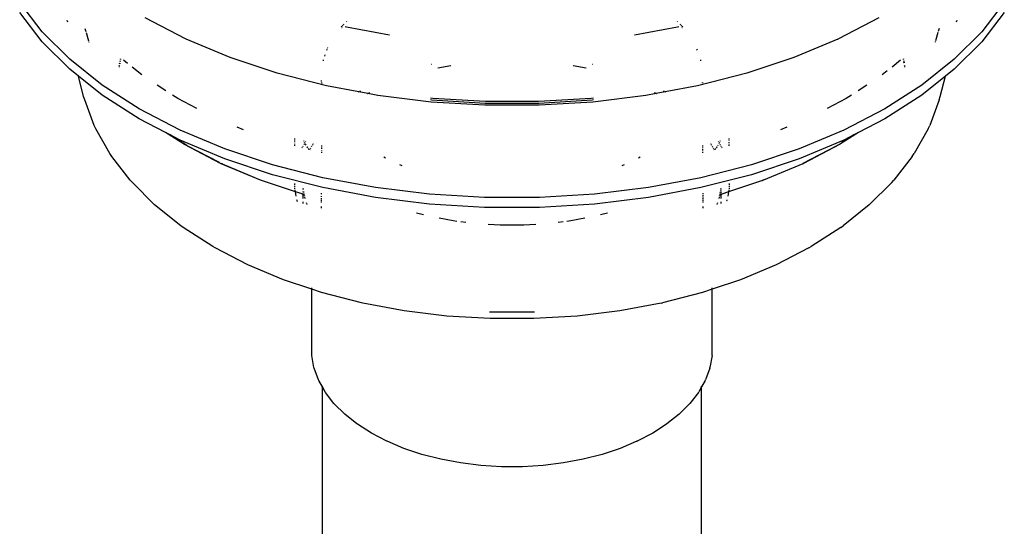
# Model space of a CAD drawing. Extents: x -17300 to -11339, y 1971 to 5059.
# Tile 61 of 81: x -13689 to -13666, y 3232 to 3244. Entities that reach past the tile are written whole.
import ezdxf

# ---------------------------------------------------------------- set-up
doc = ezdxf.new("R2010")
doc.units = 0
doc.header["$MEASUREMENT"] = 0
doc.layers.get('0').update_dxf_attribs({"linetype": 'CONTINUOUS'})
doc.layers.add('TANK-SLOPE', color=2, linetype='CONTINUOUS')

# ---------------------------------------------------------------- blocks, each defined once
blk = doc.blocks.new('5-6 TANKS')
for p, q in [((-10.675, 103.925), (-10.941, 104.27)), ((0.73, 104.27), (0.464, 103.925)), ((-10.675, 103.807), (-10.941, 104.153)), ((0.73, 104.153), (0.464, 103.807)), ((-10.371, 104.038), (-10.378, 104.058)), ((-8.974, 103.841), (-9.452, 104.09)), ((-7.114, 103.997), (-7.108, 104.003)), ((-7.102, 104.009), (-7.095, 104.016)), ((-7.069, 104.041), (-7.064, 104.047)), ((-3.148, 104.047), (-3.142, 104.041)), ((-3.117, 104.016), (-3.11, 104.009)), ((-3.103, 104.003), (-3.097, 103.997)), ((-0.759, 104.09), (-1.237, 103.841)), ((0.167, 104.058), (0.159, 104.038)), ((-10.348, 103.598), (-10.675, 103.925)), ((-10.169, 103.965), (-10.158, 103.929)), ((-10.154, 103.915), (-10.126, 103.818)), ((-7.128, 103.98), (-7.12, 103.991)), ((-7.12, 103.973), (-7.122, 103.973)), ((-7.067, 103.979), (-7.082, 103.983)), ((-6.556, 103.883), (-7.067, 103.979)), ((-3.145, 103.979), (-3.655, 103.883)), ((-3.129, 103.983), (-3.145, 103.979)), ((-3.092, 103.991), (-3.084, 103.98)), ((-3.09, 103.973), (-3.091, 103.973)), ((-0.057, 103.915), (-0.085, 103.818)), ((-0.043, 103.965), (-0.053, 103.929)), ((0.464, 103.925), (0.137, 103.598)), ((-10.348, 103.48), (-10.675, 103.807)), ((-10.124, 103.808), (-10.122, 103.802)), ((-8.967, 103.838), (-8.974, 103.841)), ((-8.447, 103.62), (-8.967, 103.838)), ((-1.245, 103.838), (-1.764, 103.62)), ((-1.245, 103.838), (-1.237, 103.841)), ((-0.088, 103.808), (-0.09, 103.802)), ((0.464, 103.807), (0.137, 103.48)), ((-7.326, 103.635), (-7.32, 103.65)), ((-7.299, 103.706), (-7.295, 103.719)), ((-7.291, 103.73), (-7.288, 103.738)), ((-7.288, 103.738), (-7.287, 103.74)), ((-2.917, 103.719), (-2.912, 103.706)), ((-9.964, 103.292), (-10.348, 103.598)), ((-9.757, 103.546), (-9.755, 103.555)), ((-9.754, 103.554), (-9.756, 103.545)), ((-9.752, 103.573), (-9.751, 103.582)), ((-9.75, 103.581), (-9.751, 103.573)), ((-9.748, 103.598), (-9.746, 103.605)), ((-9.745, 103.604), (-9.747, 103.597)), ((-9.662, 103.548), (-9.711, 103.586)), ((-7.891, 103.435), (-8.447, 103.62)), ((-7.341, 103.58), (-7.339, 103.593)), ((-6.06, 103.539), (-6.056, 103.54)), ((-4.155, 103.54), (-4.151, 103.539)), ((-2.873, 103.593), (-2.87, 103.58)), ((-1.764, 103.62), (-2.321, 103.435)), ((-0.501, 103.586), (-0.601, 103.506)), ((-0.465, 103.597), (-0.466, 103.604)), ((-0.465, 103.605), (-0.464, 103.598)), ((-0.46, 103.573), (-0.462, 103.581)), ((-0.461, 103.582), (-0.459, 103.573)), ((-0.457, 103.554), (-0.459, 103.564)), ((-0.458, 103.564), (-0.456, 103.555)), ((0.137, 103.598), (-0.248, 103.292)), ((-10.245, 103.398), (-10.348, 103.48)), ((-9.763, 103.508), (-9.763, 103.506)), ((-9.762, 103.517), (-9.761, 103.526)), ((-9.76, 103.526), (-9.761, 103.516)), ((-9.495, 103.415), (-9.61, 103.506)), ((-7.304, 103.284), (-7.891, 103.435)), ((-5.984, 103.496), (-5.83, 103.524)), ((-4.382, 103.524), (-4.228, 103.496)), ((-2.321, 103.435), (-2.907, 103.284)), ((-0.657, 103.462), (-0.716, 103.415)), ((-0.45, 103.516), (-0.452, 103.526)), ((-0.451, 103.526), (-0.449, 103.517)), ((-0.448, 103.506), (-0.448, 103.508)), ((0.137, 103.48), (0.034, 103.398)), ((-10.183, 103.158), (-10.245, 103.398)), ((-9.964, 103.175), (-10.245, 103.398)), ((-7.362, 103.335), (-7.362, 103.347)), ((-7.362, 103.324), (-7.362, 103.315)), ((-7.362, 103.308), (-7.362, 103.302)), ((-7.358, 103.314), (-7.36, 103.324)), ((-7.356, 103.301), (-7.357, 103.307)), ((-2.851, 103.324), (-2.853, 103.314)), ((-2.849, 103.324), (-2.849, 103.315)), ((0.034, 103.398), (-0.248, 103.175)), ((-0.029, 103.158), (0.034, 103.398)), ((-9.526, 103.011), (-9.964, 103.292)), ((-9.209, 103.225), (-9.313, 103.292)), ((-6.923, 103.212), (-7.304, 103.284)), ((-6.925, 103.211), (-6.923, 103.212)), ((-6.923, 103.212), (-6.916, 103.216)), ((-6.815, 103.192), (-6.923, 103.212)), ((-6.909, 103.22), (-6.899, 103.225)), ((-6.817, 103.191), (-6.815, 103.192)), ((-6.815, 103.192), (-6.809, 103.196)), ((-6.694, 103.169), (-6.815, 103.192)), ((-6.801, 103.2), (-6.791, 103.205)), ((-3.396, 103.192), (-3.518, 103.169)), ((-3.42, 103.205), (-3.41, 103.2)), ((-3.403, 103.196), (-3.396, 103.192)), ((-3.289, 103.212), (-3.396, 103.192)), ((-3.396, 103.192), (-3.394, 103.191)), ((-3.313, 103.225), (-3.303, 103.22)), ((-3.295, 103.216), (-3.289, 103.212)), ((-2.907, 103.284), (-3.289, 103.212)), ((-3.289, 103.212), (-3.287, 103.211)), ((-0.898, 103.292), (-1.002, 103.225)), ((-0.248, 103.292), (-0.686, 103.011)), ((-10.169, 103.116), (-10.183, 103.158)), ((-10.057, 102.813), (-10.169, 103.116)), ((-9.526, 102.894), (-9.964, 103.175)), ((-9.065, 103.133), (-9.13, 103.175)), ((-8.842, 103.017), (-9.065, 103.133)), ((-6.065, 103.092), (-6.694, 103.169)), ((-6.043, 103.135), (-6.073, 103.139)), ((-6.054, 103.114), (-6.072, 103.116)), ((-5.427, 103.054), (-6.065, 103.092)), ((-5.423, 103.075), (-6.054, 103.114)), ((-5.419, 103.097), (-6.043, 103.135)), ((-4.788, 103.075), (-5.423, 103.075)), ((-4.792, 103.097), (-5.419, 103.097)), ((-4.169, 103.135), (-4.792, 103.097)), ((-4.157, 103.114), (-4.788, 103.075)), ((-4.146, 103.092), (-4.785, 103.054)), ((-4.139, 103.139), (-4.169, 103.135)), ((-4.14, 103.116), (-4.157, 103.114)), ((-3.518, 103.169), (-4.146, 103.092)), ((-1.146, 103.133), (-1.37, 103.017)), ((-1.082, 103.175), (-1.146, 103.133)), ((-0.248, 103.175), (-0.686, 102.894)), ((-0.043, 103.116), (-0.154, 102.813)), ((-0.043, 103.116), (-0.029, 103.158)), ((-9.04, 102.759), (-9.526, 103.011)), ((-4.785, 103.054), (-5.427, 103.054)), ((-0.686, 103.011), (-1.172, 102.759)), ((-9.214, 102.732), (-9.526, 102.894)), ((-0.686, 102.894), (-0.998, 102.732)), ((-10.038, 102.774), (-10.057, 102.813)), ((-9.873, 102.481), (-10.038, 102.774)), ((-8.988, 102.587), (-9.214, 102.732)), ((-9.157, 102.702), (-9.214, 102.732)), ((-8.51, 102.537), (-9.04, 102.759)), ((-8.288, 102.763), (-8.363, 102.795)), ((-1.848, 102.795), (-1.924, 102.763)), ((-1.172, 102.759), (-1.701, 102.537)), ((-0.998, 102.732), (-1.223, 102.587)), ((-0.998, 102.732), (-1.054, 102.702)), ((-0.173, 102.774), (-0.338, 102.481)), ((-0.173, 102.774), (-0.154, 102.813)), ((-9.015, 102.611), (-9.157, 102.702)), ((-9.04, 102.641), (-9.157, 102.702)), ((-8.51, 102.419), (-9.04, 102.641)), ((-8.962, 102.577), (-9.008, 102.607)), ((-7.681, 102.65), (-7.681, 102.658)), ((-7.681, 102.634), (-7.681, 102.642)), ((-7.681, 102.616), (-7.681, 102.625)), ((-7.681, 102.589), (-7.681, 102.598)), ((-7.57, 102.622), (-7.575, 102.631)), ((-7.571, 102.588), (-7.567, 102.595)), ((-7.561, 102.606), (-7.564, 102.612)), ((-7.562, 102.603), (-7.561, 102.606)), ((-7.561, 102.606), (-7.558, 102.61)), ((-7.559, 102.602), (-7.561, 102.606)), ((-7.554, 102.618), (-7.55, 102.624)), ((-7.464, 102.594), (-7.46, 102.601)), ((-2.751, 102.601), (-2.747, 102.594)), ((-2.661, 102.624), (-2.657, 102.618)), ((-2.653, 102.61), (-2.651, 102.606)), ((-2.651, 102.606), (-2.653, 102.602)), ((-2.647, 102.612), (-2.651, 102.606)), ((-2.651, 102.606), (-2.649, 102.603)), ((-2.637, 102.631), (-2.642, 102.622)), ((-2.53, 102.65), (-2.53, 102.658)), ((-2.53, 102.634), (-2.53, 102.642)), ((-2.53, 102.607), (-2.53, 102.616)), ((-2.53, 102.589), (-2.53, 102.598)), ((-1.172, 102.641), (-1.701, 102.419)), ((-1.054, 102.702), (-1.196, 102.611)), ((-1.054, 102.702), (-1.172, 102.641)), ((-9.85, 102.446), (-9.873, 102.481)), ((-8.561, 102.365), (-8.988, 102.587)), ((-8.958, 102.574), (-8.962, 102.577)), ((-8.957, 102.574), (-8.958, 102.574)), ((-8.574, 102.375), (-8.957, 102.574)), ((-7.944, 102.348), (-8.51, 102.537)), ((-7.681, 102.572), (-7.681, 102.581)), ((-7.592, 102.549), (-7.588, 102.557)), ((-7.584, 102.564), (-7.58, 102.572)), ((-7.547, 102.582), (-7.553, 102.592)), ((-7.53, 102.551), (-7.536, 102.561)), ((-7.525, 102.549), (-7.534, 102.56)), ((-7.509, 102.528), (-7.517, 102.539)), ((-7.502, 102.527), (-7.498, 102.534)), ((-7.494, 102.541), (-7.49, 102.549)), ((-7.481, 102.565), (-7.477, 102.572)), ((-7.472, 102.58), (-7.468, 102.587)), ((-7.365, 102.577), (-7.365, 102.569)), ((-7.365, 102.561), (-7.365, 102.552)), ((-7.365, 102.544), (-7.365, 102.535)), ((-7.365, 102.517), (-7.365, 102.508)), ((-7.365, 102.499), (-7.365, 102.491)), ((-2.846, 102.577), (-2.846, 102.569)), ((-2.846, 102.561), (-2.846, 102.552)), ((-2.846, 102.535), (-2.846, 102.526)), ((-2.846, 102.517), (-2.846, 102.508)), ((-2.846, 102.499), (-2.846, 102.491)), ((-2.743, 102.587), (-2.739, 102.58)), ((-2.731, 102.565), (-2.726, 102.557)), ((-2.722, 102.549), (-2.717, 102.541)), ((-2.713, 102.534), (-2.709, 102.527)), ((-2.694, 102.539), (-2.703, 102.528)), ((-2.677, 102.56), (-2.686, 102.549)), ((-2.676, 102.561), (-2.682, 102.551)), ((-2.664, 102.582), (-2.67, 102.571)), ((-2.641, 102.588), (-2.636, 102.58)), ((-2.632, 102.572), (-2.627, 102.564)), ((-2.623, 102.557), (-2.619, 102.549)), ((-2.53, 102.572), (-2.53, 102.581)), ((-1.701, 102.537), (-2.268, 102.348)), ((-1.255, 102.574), (-1.66, 102.363)), ((-1.223, 102.587), (-1.65, 102.365)), ((-1.255, 102.574), (-1.254, 102.574)), ((-1.254, 102.574), (-1.25, 102.577)), ((-1.243, 102.581), (-1.25, 102.577)), ((-0.362, 102.446), (-0.338, 102.481)), ((-9.633, 102.166), (-9.85, 102.446)), ((-8.552, 102.361), (-8.561, 102.365)), ((-8.088, 102.166), (-8.552, 102.361)), ((-8.538, 102.356), (-8.551, 102.363)), ((-7.944, 102.23), (-8.51, 102.419)), ((-6.606, 102.428), (-6.625, 102.437)), ((-3.587, 102.437), (-3.605, 102.428)), ((-1.701, 102.419), (-2.268, 102.23)), ((-1.659, 102.361), (-2.123, 102.166)), ((-1.659, 102.361), (-1.65, 102.365)), ((-0.362, 102.446), (-0.578, 102.166)), ((-8.087, 102.167), (-8.538, 102.356)), ((-7.346, 102.194), (-7.944, 102.348)), ((-6.406, 102.336), (-6.435, 102.348)), ((-3.776, 102.348), (-3.805, 102.336)), ((-2.268, 102.348), (-2.866, 102.194)), ((-9.606, 102.136), (-9.633, 102.166)), ((-9.342, 101.872), (-9.606, 102.136)), ((-7.672, 102.027), (-8.088, 102.166)), ((-7.346, 102.077), (-7.944, 102.23)), ((-7.681, 102.112), (-7.681, 102.127)), ((-6.724, 102.077), (-7.346, 102.194)), ((-2.866, 102.194), (-3.488, 102.077)), ((-2.268, 102.23), (-2.866, 102.077)), ((-2.136, 102.162), (-2.539, 102.028)), ((-2.53, 102.127), (-2.53, 102.112)), ((-2.136, 102.162), (-2.134, 102.163)), ((-2.134, 102.163), (-2.132, 102.164)), ((-2.113, 102.172), (-2.132, 102.164)), ((-2.123, 102.166), (-2.132, 102.164)), ((-0.605, 102.136), (-0.87, 101.872)), ((-0.605, 102.136), (-0.578, 102.166)), ((-7.681, 102.084), (-7.681, 102.097)), ((-7.678, 102.061), (-7.68, 102.072)), ((-7.672, 102.029), (-7.676, 102.051)), ((-7.668, 102.005), (-7.672, 102.027)), ((-7.594, 102.002), (-7.672, 102.027)), ((-7.583, 102.055), (-7.583, 102.068)), ((-7.583, 102.023), (-7.583, 102.032)), ((-7.578, 102.054), (-7.581, 102.068)), ((-7.572, 102.02), (-7.574, 102.03)), ((-7.367, 102.013), (-7.367, 101.999)), ((-6.724, 101.96), (-7.346, 102.077)), ((-6.084, 101.999), (-6.724, 102.077)), ((-3.488, 102.077), (-4.128, 101.999)), ((-2.866, 102.077), (-3.488, 101.96)), ((-2.844, 102.013), (-2.844, 101.999)), ((-2.639, 102.02), (-2.641, 102.012)), ((-2.635, 102.041), (-2.638, 102.03)), ((-2.631, 102.068), (-2.633, 102.054)), ((-2.628, 102.055), (-2.628, 102.068)), ((-2.628, 102.032), (-2.628, 102.043)), ((-2.628, 102.015), (-2.628, 102.023)), ((-2.539, 102.028), (-2.62, 102.001)), ((-2.539, 102.028), (-2.544, 102.005)), ((-2.535, 102.051), (-2.539, 102.028)), ((-2.531, 102.072), (-2.533, 102.061)), ((-2.53, 102.097), (-2.53, 102.084)), ((-7.663, 101.976), (-7.667, 101.998)), ((-7.653, 101.923), (-7.655, 101.933)), ((-7.651, 101.918), (-7.653, 101.923)), ((-7.649, 101.912), (-7.65, 101.916)), ((-7.592, 102.001), (-7.594, 102.002)), ((-7.585, 101.999), (-7.592, 102.001)), ((-7.583, 101.976), (-7.583, 102.008)), ((-7.583, 101.949), (-7.583, 101.971)), ((-7.583, 101.895), (-7.583, 101.909)), ((-7.583, 101.89), (-7.583, 101.894)), ((-7.567, 101.991), (-7.569, 102.005)), ((-7.563, 101.97), (-7.566, 101.985)), ((-7.559, 101.949), (-7.562, 101.964)), ((-7.539, 101.885), (-7.543, 101.897)), ((-7.367, 101.934), (-7.368, 101.92)), ((-7.368, 101.914), (-7.368, 101.9)), ((-7.367, 101.977), (-7.367, 101.967)), ((-7.367, 101.953), (-7.367, 101.94)), ((-6.084, 101.881), (-6.724, 101.96)), ((-5.433, 101.959), (-6.084, 101.999)), ((-4.779, 101.959), (-5.433, 101.959)), ((-4.128, 101.999), (-4.779, 101.959)), ((-3.488, 101.96), (-4.128, 101.881)), ((-2.844, 101.987), (-2.844, 101.977)), ((-2.844, 101.967), (-2.844, 101.959)), ((-2.844, 101.953), (-2.844, 101.94)), ((-2.844, 101.934), (-2.844, 101.92)), ((-2.844, 101.914), (-2.844, 101.9)), ((-2.668, 101.897), (-2.673, 101.885)), ((-2.65, 101.964), (-2.652, 101.949)), ((-2.646, 101.985), (-2.648, 101.97)), ((-2.642, 102.005), (-2.645, 101.991)), ((-2.628, 101.976), (-2.628, 102.008)), ((-2.628, 101.949), (-2.628, 101.971)), ((-2.628, 101.894), (-2.628, 101.909)), ((-2.627, 101.999), (-2.62, 102.001)), ((-2.562, 101.914), (-2.563, 101.912)), ((-2.558, 101.923), (-2.561, 101.916)), ((-2.557, 101.933), (-2.558, 101.923)), ((-2.545, 101.998), (-2.549, 101.976)), ((-9.031, 101.625), (-9.342, 101.872)), ((-7.535, 101.876), (-7.538, 101.883)), ((-7.368, 101.852), (-7.368, 101.841)), ((-7.368, 101.84), (-7.368, 101.833)), ((-6.154, 101.755), (-6.236, 101.776)), ((-5.433, 101.842), (-6.084, 101.881)), ((-4.779, 101.842), (-5.433, 101.842)), ((-4.128, 101.881), (-4.779, 101.842)), ((-3.975, 101.776), (-4.057, 101.755)), ((-2.844, 101.852), (-2.844, 101.841)), ((-2.844, 101.84), (-2.844, 101.833)), ((-2.673, 101.883), (-2.676, 101.876)), ((-2.628, 101.89), (-2.628, 101.892)), ((-0.87, 101.872), (-1.18, 101.625)), ((-5.803, 101.683), (-5.97, 101.714)), ((-5.758, 101.677), (-5.803, 101.683)), ((-5.653, 101.664), (-5.711, 101.671)), ((-4.501, 101.671), (-4.559, 101.664)), ((-4.409, 101.683), (-4.454, 101.677)), ((-4.241, 101.714), (-4.409, 101.683)), ((-9.004, 101.603), (-9.031, 101.625)), ((-8.652, 101.378), (-9.004, 101.603)), ((-5.247, 101.632), (-5.389, 101.641)), ((-4.965, 101.632), (-5.247, 101.632)), ((-4.822, 101.641), (-4.965, 101.632)), ((-1.208, 101.603), (-1.559, 101.378)), ((-1.208, 101.603), (-1.18, 101.625)), ((-8.624, 101.363), (-8.652, 101.378)), ((-8.237, 101.162), (-8.624, 101.363)), ((-1.587, 101.363), (-1.974, 101.162)), ((-1.587, 101.363), (-1.559, 101.378)), ((-7.816, 100.985), (-8.237, 101.162)), ((-1.974, 101.162), (-2.396, 100.985)), ((-7.479, 100.873), (-7.816, 100.985)), ((-2.396, 100.985), (-2.732, 100.873)), ((-7.479, 100.873), (-7.479, 100.889)), ((-7.365, 100.835), (-7.479, 100.873)), ((-7.479, 100.094), (-7.479, 100.873)), ((-2.732, 100.873), (-2.847, 100.835)), ((-2.732, 100.873), (-2.732, 100.889)), ((-2.732, 100.094), (-2.732, 100.873)), ((-6.889, 100.713), (-7.365, 100.835)), ((-2.847, 100.835), (-3.322, 100.713)), ((-6.873, 100.709), (-6.889, 100.713)), ((-6.382, 100.617), (-6.873, 100.709)), ((-5.877, 100.555), (-6.382, 100.617)), ((-3.829, 100.617), (-4.334, 100.555)), ((-3.338, 100.709), (-3.829, 100.617)), ((-3.338, 100.709), (-3.322, 100.713)), ((-5.364, 100.524), (-5.877, 100.555)), ((-5.351, 100.601), (-5.373, 100.602)), ((-4.848, 100.524), (-5.364, 100.524)), ((-4.861, 100.601), (-5.351, 100.601)), ((-4.838, 100.602), (-4.861, 100.601)), ((-4.334, 100.555), (-4.848, 100.524)), ((-7.479, 100.087), (-7.479, 100.094)), ((-7.453, 99.945), (-7.479, 100.087)), ((-2.733, 100.087), (-2.759, 99.945)), ((-2.733, 100.087), (-2.732, 100.094)), ((-7.451, 99.938), (-7.453, 99.945)), ((-7.399, 99.798), (-7.451, 99.938)), ((-2.76, 99.938), (-2.812, 99.798)), ((-2.76, 99.938), (-2.759, 99.945)), ((-7.397, 99.792), (-7.399, 99.798)), ((-7.353, 99.714), (-7.397, 99.792)), ((-2.815, 99.792), (-2.859, 99.714)), ((-2.815, 99.792), (-2.812, 99.798)), ((-7.353, 99.714), (-7.353, 99.724)), ((-7.32, 99.656), (-7.353, 99.714)), ((-7.353, 79.525), (-7.353, 99.714)), ((-2.859, 99.714), (-2.891, 99.656)), ((-2.859, 99.714), (-2.859, 99.724)), ((-2.859, 82.136), (-2.859, 99.714)), ((-7.317, 99.65), (-7.32, 99.656)), ((-7.216, 99.52), (-7.317, 99.65)), ((-2.895, 99.65), (-2.996, 99.52)), ((-2.895, 99.65), (-2.891, 99.656)), ((-7.212, 99.515), (-7.216, 99.52)), ((-7.088, 99.392), (-7.212, 99.515)), ((-3, 99.515), (-3.123, 99.392)), ((-3, 99.515), (-2.996, 99.52)), ((-6.943, 99.276), (-7.088, 99.392)), ((-3.123, 99.392), (-3.269, 99.276)), ((-6.938, 99.273), (-6.943, 99.276)), ((-6.773, 99.167), (-6.938, 99.273)), ((-3.273, 99.273), (-3.438, 99.167)), ((-3.273, 99.273), (-3.269, 99.276)), ((-6.59, 99.072), (-6.773, 99.167)), ((-3.438, 99.167), (-3.622, 99.072)), ((-6.586, 99.07), (-6.59, 99.072)), ((-6.387, 98.986), (-6.586, 99.07)), ((-6.174, 98.915), (-6.387, 98.986)), ((-3.825, 98.986), (-4.038, 98.915)), ((-3.625, 99.07), (-3.825, 98.986)), ((-3.625, 99.07), (-3.622, 99.072)), ((-5.949, 98.858), (-6.174, 98.915)), ((-4.038, 98.915), (-4.263, 98.858)), ((-5.715, 98.814), (-5.949, 98.858)), ((-5.474, 98.784), (-5.715, 98.814)), ((-5.229, 98.769), (-5.474, 98.784)), ((-4.983, 98.769), (-5.229, 98.769)), ((-4.738, 98.784), (-4.983, 98.769)), ((-4.497, 98.814), (-4.738, 98.784)), ((-4.263, 98.858), (-4.497, 98.814))]:
    blk.add_line(p, q)

msp = doc.modelspace()

# ---------------------------------------------------------------- block references
at = {"layer": 'TANK-SLOPE', "xscale": 2, "yscale": 2, "zscale": 2}
msp.add_blockref('5-6 TANKS', (-13667.091, 3035.433, 0), dxfattribs=at)

doc.saveas('drawing.dxf')
